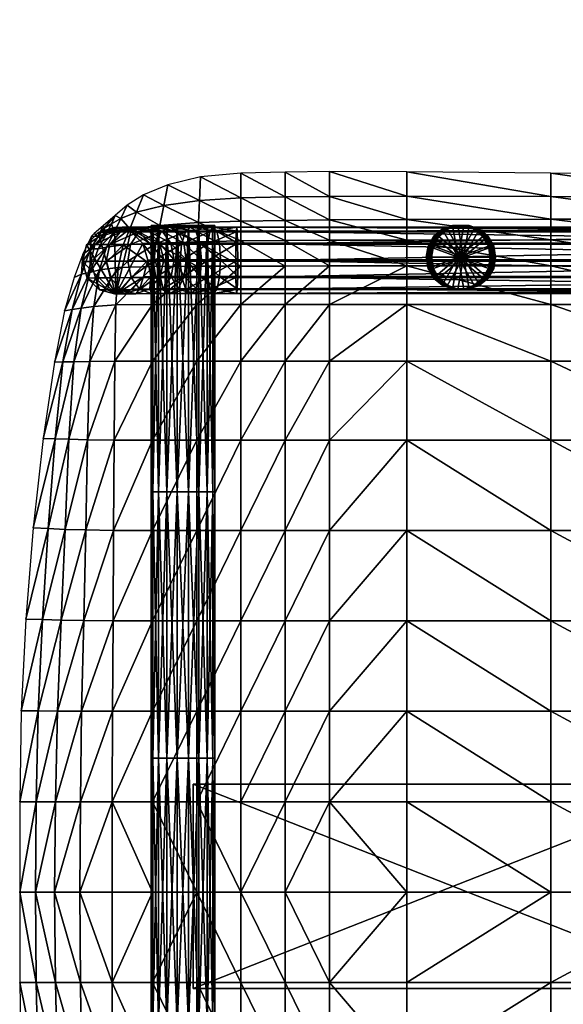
# Model space of a CAD drawing. Header units: inches. Extents: x -10.9 to 10.9, y -19.1 to 19.1.
# Tile 9 of 44: x -10.1 to -3.7, y -11.6 to 0. Entities that reach past the tile are written whole.
import ezdxf

# ---------------------------------------------------------------- set-up
doc = ezdxf.new("R2010")
doc.units = ezdxf.units.IN
doc.header["$MEASUREMENT"] = 0
doc.layers.get('0').update_dxf_attribs({"true_color": 0x5890e1})

# ---------------------------------------------------------------- blocks, each defined once
blk = doc.blocks.new('Box003')
at = {"color": 0}
mesh = blk.add_polyface(dxfattribs=at)
corners = [(-12.728, 3.012, 1.505), (-12.53, 3.04, 1.687), (-12.453, 3.228, 1.511), (-12.639, 3.19, 1.382), (-12.827, 2.992, 1.315), (-12.738, 3.16, 1.254), (-11.64, 3.305, 1.717), (-11.651, 3.078, 1.966), (-11.137, 3.086, 1.991), (-11.658, 2.787, 2.125), (-12.143, 3.062, 1.853), (-12.099, 3.27, 1.633), (-12.174, 2.783, 2.004), (-12.051, 3.504, 1.384), (-11.628, 3.567, 1.431), (-12.001, 3.751, 1.121), (-11.615, 3.845, 1.125), (-12.292, 3.631, 1.106), (-12.373, 3.427, 1.314), (-12.56, 3.353, 1.239), (-12.484, 3.509, 1.086), (-12.627, 3.386, 1.063), (-12.668, 3.288, 1.17), (-12.755, 3.236, 1.115), (-12.768, 3.264, 1.041), (-12.828, 3.138, 1.131), (-12.873, 3.173, 1.024), (-12.917, 2.993, 1.126), (-12.908, 3.143, 1.019), (-12.908, 3.143, 1.019), (-13.009, 2.93, 0.992)]
mesh.append_faces([[corners[k] for k in face] for face in [(0, 1, 2), (2, 3, 0), (4, 0, 3), (3, 5, 4), (6, 7, 8), (9, 7, 10), (11, 10, 7), (7, 6, 11), (10, 11, 2), (2, 1, 10), (12, 10, 1), (13, 11, 6), (6, 14, 13), (15, 13, 14), (14, 16, 15), (13, 15, 17), (17, 18, 13), (11, 13, 18), (18, 2, 11), (19, 3, 2), (2, 18, 19), (20, 19, 18), (18, 17, 20), (19, 20, 21), (21, 22, 19), (3, 19, 22), (22, 5, 3), (23, 22, 21), (21, 24, 23), (25, 23, 24), (24, 26, 25), (23, 25, 5), (5, 22, 23), (27, 4, 5), (5, 25, 27), (28, 27, 25), (25, 26, 28), (27, 28, 29), (29, 30, 27)]], dxfattribs={"vtx2": -1, "color": 0})
mesh = blk.add_polyface(dxfattribs=at)
corners = [(-11.661, 1.666, 2.027), (-11.137, 1.666, 2.017), (-11.137, 2.334, 2.155), (-10.614, 2.334, 2.124), (-10.614, 1.666, 1.973), (-10.614, 2.79, 2.129), (-11.137, 2.789, 2.151), (-11.661, 2.334, 2.143), (-11.137, 0.73, 1.749), (-10.09, 2.334, 2.088), (-10.09, 1.666, 1.92), (-9.173, 2.334, 2.016), (-9.173, 2.792, 2.055), (-10.09, 2.791, 2.107), (-11.137, 3.086, 1.991), (-10.614, 3.09, 1.972), (-11.137, 3.322, 1.733), (-10.614, 3.33, 1.714), (-11.64, 3.305, 1.717), (-11.651, 3.078, 1.966), (-10.09, 3.094, 1.954), (-10.09, 3.336, 1.695), (-9.173, 3.097, 1.909), (-10.09, 3.614, 1.4), (-9.173, 3.341, 1.654), (-10.09, 3.909, 1.086), (-10.614, 3.902, 1.098), (-10.614, 3.607, 1.416), (-11.137, 3.596, 1.434), (-11.137, 3.888, 1.114), (-11.615, 3.845, 1.125), (-11.628, 3.567, 1.431)]
mesh.append_faces([[corners[k] for k in face] for face in [(0, 1, 2), (3, 2, 1), (1, 4, 3), (2, 3, 5), (5, 6, 2), (7, 2, 6), (4, 1, 8), (9, 3, 4), (4, 10, 9), (11, 9, 10), (12, 13, 9), (3, 9, 13), (13, 5, 3), (14, 6, 5), (5, 15, 14), (16, 14, 15), (15, 17, 16), (14, 16, 18), (6, 14, 19), (20, 13, 12), (21, 20, 22), (20, 21, 17), (17, 15, 20), (13, 20, 15), (15, 5, 13), (23, 21, 24), (23, 25, 26), (26, 27, 23), (21, 23, 27), (27, 17, 21), (28, 16, 17), (17, 27, 28), (29, 28, 27), (27, 26, 29), (28, 29, 30), (30, 31, 28), (16, 28, 31), (31, 18, 16)]], dxfattribs={"vtx2": -1, "color": 0})
mesh = blk.add_polyface(dxfattribs=at)
corners = [(-7.471, 3.1, 1.81), (-7.471, 3.344, 1.565), (-9.173, 3.341, 1.654), (-9.173, 3.097, 1.909), (-7.471, 2.793, 1.943), (-9.173, 2.792, 2.055), (-5.481, 2.794, 1.817), (-5.481, 3.103, 1.697), (-5.481, 3.346, 1.461), (-3.701, 3.107, 1.608), (-3.701, 3.349, 1.376), (-3.701, 2.794, 1.723), (-10.09, 1.666, 1.92), (-9.173, 1.666, 1.825), (-9.173, 2.334, 2.016), (-10.09, 2.334, 2.088), (-7.471, 2.334, 1.875), (-7.471, 1.666, 1.652), (-5.481, 1.666, 1.467), (-5.481, 2.334, 1.722), (-3.701, 2.334, 1.614), (-3.701, 1.666, 1.34), (-10.09, 3.094, 1.954), (-10.09, 3.336, 1.695), (-5.481, 3.87, 0.951), (-5.481, 3.604, 1.21), (-3.701, 3.601, 1.135), (-7.471, 3.611, 1.295), (-7.471, 3.889, 1.014), (-9.173, 3.905, 1.063), (-9.173, 3.616, 1.366), (-10.09, 3.614, 1.4), (-10.09, 3.909, 1.086)]
mesh.append_faces([[corners[k] for k in face] for face in [(0, 1, 2), (2, 3, 0), (4, 0, 3), (3, 5, 4), (0, 4, 6), (6, 7, 0), (1, 0, 7), (7, 8, 1), (9, 10, 8), (8, 7, 9), (11, 9, 7), (7, 6, 11), (12, 13, 14), (15, 14, 5), (16, 4, 5), (5, 14, 16), (17, 16, 14), (14, 13, 17), (16, 17, 18), (18, 19, 16), (4, 16, 19), (19, 6, 4), (6, 19, 20), (19, 18, 21), (5, 3, 22), (3, 2, 23), (24, 25, 26), (25, 8, 10), (27, 1, 8), (8, 25, 27), (28, 27, 25), (25, 24, 28), (27, 28, 29), (29, 30, 27), (1, 27, 30), (30, 2, 1), (2, 30, 31), (32, 31, 30), (30, 29, 32)]], dxfattribs={"vtx2": -1, "color": 0})
mesh = blk.add_polyface(dxfattribs=at)
corners = [(-12.728, 3.012, 1.505), (-12.827, 2.992, 1.315), (-12.927, 2.715, 1.355), (-12.812, 2.745, 1.59), (-12.53, 3.04, 1.687), (-12.59, 2.771, 1.815), (-11.137, 2.334, 2.155), (-11.661, 2.334, 2.143), (-11.661, 1.666, 2.027), (-11.137, 2.789, 2.151), (-11.658, 2.787, 2.125), (-12.185, 2.334, 2.045), (-12.62, 2.329, 1.87), (-12.632, 1.665, 1.837), (-12.185, 1.666, 1.973), (-12.174, 2.783, 2.004), (-12.639, 0.731, 1.703), (-12.879, 2.313, 1.624), (-13.029, 2.293, 1.35), (-13.116, 1.658, 1.3), (-12.927, 1.662, 1.596), (-11.651, 3.078, 1.966), (-12.143, 3.062, 1.853), (-13.024, 2.693, 1.137), (-12.917, 2.993, 1.126), (-13.009, 2.93, 0.992), (-13.113, 2.656, 0.941), (-13.137, 2.275, 1.092), (-13.224, 2.259, 0.841), (-13.345, 1.652, 0.7), (-13.245, 1.655, 1.001)]
mesh.append_faces([[corners[k] for k in face] for face in [(0, 1, 2), (2, 3, 0), (4, 0, 3), (3, 5, 4), (6, 7, 8), (9, 10, 7), (11, 12, 13), (13, 14, 11), (7, 11, 14), (14, 8, 7), (11, 7, 10), (10, 15, 11), (12, 11, 15), (15, 5, 12), (14, 13, 16), (17, 18, 19), (19, 20, 17), (12, 17, 20), (20, 13, 12), (17, 12, 5), (5, 3, 17), (18, 17, 3), (3, 2, 18), (21, 10, 9), (22, 15, 10), (4, 5, 15), (23, 24, 25), (25, 26, 23), (24, 23, 2), (2, 1, 24), (27, 18, 2), (2, 23, 27), (28, 27, 23), (23, 26, 28), (27, 28, 29), (29, 30, 27), (18, 27, 30), (30, 19, 18)]], dxfattribs={"vtx2": -1, "color": 0})
mesh = blk.add_polyface(dxfattribs=at)
corners = [(-12.999, -1.404, 1.246), (-12.65, -1.407, 1.405), (-12.644, -0.337, 1.537), (-12.973, -0.332, 1.366), (-13.266, -1.399, 0.978), (-13.217, -0.325, 1.09), (-12.954, 0.735, 1.496), (-13.173, 0.74, 1.206), (-12.639, 0.731, 1.703), (-12.632, 1.665, 1.837), (-12.927, 1.662, 1.596), (-13.116, 1.658, 1.3), (-11.137, -0.339, 1.468), (-11.661, -0.339, 1.525), (-11.661, -1.408, 1.353), (-11.137, 0.73, 1.749), (-11.661, 0.73, 1.785), (-11.137, 1.666, 2.017), (-11.661, 1.666, 2.027), (-12.185, -1.408, 1.416), (-12.185, -0.339, 1.569), (-12.185, 0.73, 1.785), (-12.185, 1.666, 1.973), (-13.338, 0.745, 0.875), (-13.245, 1.655, 1.001), (-13.477, 0.75, 0.525), (-13.345, 1.652, 0.7), (-13.597, -0.309, 0.363), (-13.418, -0.317, 0.744), (-13.487, -1.393, 0.638), (-13.685, -1.388, 0.263), (-13.738, -2.472, 0.199)]
mesh.append_faces([[corners[k] for k in face] for face in [(0, 1, 2), (2, 3, 0), (4, 0, 3), (3, 5, 4), (6, 7, 5), (5, 3, 6), (8, 6, 3), (3, 2, 8), (6, 8, 9), (9, 10, 6), (7, 6, 10), (10, 11, 7), (12, 13, 14), (15, 16, 13), (17, 18, 16), (19, 14, 13), (13, 20, 19), (1, 19, 20), (20, 2, 1), (21, 8, 2), (2, 20, 21), (16, 21, 20), (20, 13, 16), (21, 16, 18), (18, 22, 21), (8, 21, 22), (23, 7, 11), (11, 24, 23), (25, 23, 24), (24, 26, 25), (23, 25, 27), (27, 28, 23), (7, 23, 28), (28, 5, 7), (29, 4, 5), (5, 28, 29), (30, 29, 28), (28, 27, 30), (29, 30, 31)]], dxfattribs={"vtx2": -1, "color": 0})
mesh = blk.add_polyface(dxfattribs=at)
corners = [(-11.661, -2.477, 1.251), (-11.137, -2.477, 1.188), (-11.137, -1.408, 1.29), (-10.614, -1.408, 1.224), (-10.614, -2.477, 1.123), (-10.614, -0.339, 1.401), (-11.137, -0.339, 1.468), (-11.661, -1.408, 1.353), (-11.661, -0.339, 1.525), (-11.137, 0.73, 1.749), (-10.614, 0.73, 1.691), (-10.614, 1.666, 1.973), (-11.661, 0.73, 1.785), (-11.137, 1.666, 2.017), (-11.137, -4.616, 1.134), (-11.137, -3.547, 1.134), (-11.661, -3.547, 1.202), (-10.614, -3.547, 1.063), (-10.09, -1.408, 1.151), (-10.09, -2.477, 1.05), (-9.173, -1.408, 1.024), (-9.173, -2.477, 0.919), (-9.173, -0.339, 1.206), (-10.09, -0.339, 1.328), (-10.09, 0.73, 1.626), (-9.173, 0.73, 1.514), (-9.173, 1.666, 1.825), (-10.09, 1.666, 1.92), (-10.09, -3.547, 0.982), (-10.614, -4.616, 1.063), (-10.09, -4.616, 0.982), (-9.173, -4.616, 0.787)]
mesh.append_faces([[corners[k] for k in face] for face in [(0, 1, 2), (3, 2, 1), (1, 4, 3), (2, 3, 5), (5, 6, 2), (7, 2, 6), (8, 6, 9), (10, 9, 6), (6, 5, 10), (9, 10, 11), (12, 9, 13), (14, 15, 16), (15, 17, 4), (4, 1, 15), (16, 15, 1), (18, 3, 4), (4, 19, 18), (20, 18, 19), (19, 21, 20), (18, 20, 22), (22, 23, 18), (3, 18, 23), (23, 5, 3), (24, 10, 5), (5, 23, 24), (25, 24, 23), (23, 22, 25), (26, 27, 24), (10, 24, 27), (27, 11, 10), (21, 19, 28), (17, 28, 19), (19, 4, 17), (17, 15, 14), (14, 29, 17), (28, 17, 29), (29, 30, 28), (28, 30, 31)]], dxfattribs={"vtx2": -1, "color": 0})
mesh = blk.add_polyface(dxfattribs=at)
corners = [(-7.471, -1.408, 0.796), (-7.471, -0.339, 0.992), (-9.173, -0.339, 1.206), (-9.173, -1.408, 1.024), (-7.471, -2.477, 0.684), (-9.173, -2.477, 0.919), (-5.481, -2.477, 0.43), (-5.481, -1.408, 0.552), (-5.481, -0.339, 0.764), (-3.701, -1.408, 0.375), (-3.701, -0.339, 0.602), (-3.701, -2.477, 0.242), (-7.471, 0.73, 1.317), (-7.471, 1.666, 1.652), (-9.173, 1.666, 1.825), (-9.173, 0.73, 1.514), (-5.481, 0.73, 1.108), (-5.481, 1.666, 1.467), (-3.701, 0.73, 0.963), (-3.701, 1.666, 1.34), (-7.471, -3.547, 0.609), (-9.173, -3.547, 0.846), (-7.471, -4.616, 0.552), (-9.173, -4.616, 0.787), (-5.481, -4.616, 0.3), (-5.481, -3.547, 0.354), (-3.701, -3.547, 0.16), (-3.701, -4.616, 0.104), (-10.09, 0.73, 1.626), (-10.09, -3.547, 0.982)]
mesh.append_faces([[corners[k] for k in face] for face in [(0, 1, 2), (2, 3, 0), (4, 0, 3), (3, 5, 4), (0, 4, 6), (6, 7, 0), (1, 0, 7), (7, 8, 1), (9, 10, 8), (8, 7, 9), (11, 9, 7), (7, 6, 11), (12, 13, 14), (14, 15, 12), (1, 12, 15), (15, 2, 1), (12, 1, 8), (8, 16, 12), (13, 12, 16), (16, 17, 13), (18, 19, 17), (17, 16, 18), (10, 18, 16), (16, 8, 10), (20, 4, 5), (5, 21, 20), (22, 20, 21), (21, 23, 22), (20, 22, 24), (24, 25, 20), (4, 20, 25), (25, 6, 4), (26, 11, 6), (6, 25, 26), (27, 26, 25), (25, 24, 27), (28, 15, 14), (29, 21, 5), (23, 21, 29)]], dxfattribs={"vtx2": -1, "color": 0})
mesh = blk.add_polyface(dxfattribs=at)
corners = [(-12.999, -1.404, 1.246), (-13.266, -1.399, 0.978), (-13.309, -2.475, 0.882), (-13.023, -2.476, 1.152), (-12.65, -1.407, 1.405), (-12.656, -2.477, 1.316), (-13.037, -3.547, 1.1), (-13.332, -3.547, 0.818), (-13.345, -4.616, 0.769), (-13.045, -4.616, 1.067), (-12.66, -3.547, 1.274), (-12.662, -4.616, 1.256), (-11.137, -1.408, 1.29), (-11.661, -1.408, 1.353), (-11.661, -2.477, 1.251), (-11.661, -3.547, 1.202), (-11.661, -4.616, 1.202), (-11.137, -4.616, 1.134), (-11.137, -2.477, 1.188), (-12.185, -1.408, 1.416), (-12.185, -2.477, 1.321), (-12.185, -3.547, 1.279), (-13.738, -2.472, 0.199), (-13.538, -2.474, 0.554), (-13.487, -1.393, 0.638), (-13.56, -3.547, 0.491), (-13.756, -3.547, 0.142), (-13.756, -4.616, 0.088), (-13.569, -4.616, 0.437), (-12.185, -4.616, 1.279)]
mesh.append_faces([[corners[k] for k in face] for face in [(0, 1, 2), (2, 3, 0), (4, 0, 3), (3, 5, 4), (6, 7, 8), (8, 9, 6), (10, 6, 9), (9, 11, 10), (6, 10, 5), (5, 3, 6), (7, 6, 3), (3, 2, 7), (12, 13, 14), (15, 16, 17), (18, 14, 15), (19, 4, 5), (5, 20, 19), (13, 19, 20), (20, 14, 13), (21, 15, 14), (14, 20, 21), (10, 21, 20), (20, 5, 10), (22, 23, 24), (1, 24, 23), (23, 2, 1), (25, 7, 2), (2, 23, 25), (26, 25, 23), (23, 22, 26), (25, 26, 27), (27, 28, 25), (7, 25, 28), (28, 8, 7), (21, 29, 16), (16, 15, 21), (10, 11, 29), (29, 21, 10)]], dxfattribs={"vtx2": -1, "color": 0})
mesh = blk.add_polyface(dxfattribs=at)
corners = [(-12.999, -7.828, 1.246), (-13.023, -6.755, 1.152), (-13.309, -6.756, 0.882), (-13.266, -7.833, 0.978), (-12.65, -7.824, 1.405), (-12.656, -6.754, 1.316), (-13.037, -5.685, 1.1), (-13.045, -4.616, 1.067), (-13.345, -4.616, 0.769), (-13.332, -5.685, 0.818), (-12.66, -5.685, 1.274), (-12.662, -4.616, 1.256), (-11.661, -6.754, 1.251), (-11.661, -7.823, 1.353), (-11.137, -7.823, 1.29), (-11.661, -5.685, 1.202), (-11.137, -6.754, 1.188), (-12.185, -7.823, 1.416), (-12.185, -6.754, 1.321), (-12.185, -5.685, 1.279), (-13.487, -7.838, 0.638), (-13.538, -6.758, 0.554), (-13.738, -6.759, 0.199), (-13.685, -7.843, 0.263), (-13.56, -5.685, 0.491), (-13.756, -5.685, 0.142), (-13.569, -4.616, 0.437), (-13.756, -4.616, 0.088), (-12.185, -4.616, 1.279), (-11.661, -4.616, 1.202), (-11.137, -5.685, 1.134)]
mesh.append_faces([[corners[k] for k in face] for face in [(0, 1, 2), (2, 3, 0), (4, 5, 1), (1, 0, 4), (6, 7, 8), (8, 9, 6), (10, 11, 7), (7, 6, 10), (6, 1, 5), (5, 10, 6), (9, 2, 1), (1, 6, 9), (12, 13, 14), (15, 12, 16), (17, 18, 5), (5, 4, 17), (13, 12, 18), (18, 17, 13), (19, 18, 12), (12, 15, 19), (10, 5, 18), (18, 19, 10), (20, 21, 22), (22, 23, 20), (3, 2, 21), (21, 20, 3), (24, 21, 2), (2, 9, 24), (25, 22, 21), (21, 24, 25), (24, 26, 27), (27, 25, 24), (9, 8, 26), (26, 24, 9), (10, 19, 28), (28, 11, 10), (19, 15, 29), (29, 28, 19), (29, 15, 30)]], dxfattribs={"vtx2": -1, "color": 0})
mesh = blk.add_polyface(dxfattribs=at)
corners = [(-11.137, -7.823, 1.29), (-11.137, -6.754, 1.188), (-11.661, -6.754, 1.251), (-10.614, -7.823, 1.224), (-10.614, -6.754, 1.123), (-11.137, -8.892, 1.468), (-10.614, -8.892, 1.401), (-11.661, -7.823, 1.353), (-11.137, -9.962, 1.749), (-11.661, -8.892, 1.525), (-10.614, -9.962, 1.691), (-10.614, -10.897, 1.973), (-11.137, -10.897, 2.017), (-11.661, -9.962, 1.785), (-11.137, -5.685, 1.134), (-10.614, -5.685, 1.063), (-11.661, -5.685, 1.202), (-10.09, -7.823, 1.151), (-10.09, -6.754, 1.05), (-9.173, -7.823, 1.024), (-9.173, -6.754, 0.919), (-10.09, -8.892, 1.328), (-9.173, -8.892, 1.206), (-10.09, -9.962, 1.626), (-9.173, -9.962, 1.514), (-10.09, -10.897, 1.92), (-9.173, -10.897, 1.825), (-10.09, -5.685, 0.982), (-11.137, -4.616, 1.134), (-11.661, -4.616, 1.202), (-10.614, -4.616, 1.063), (-10.09, -4.616, 0.982), (-9.173, -4.616, 0.787)]
mesh.append_faces([[corners[k] for k in face] for face in [(0, 1, 2), (3, 4, 1), (1, 0, 3), (0, 5, 6), (6, 3, 0), (5, 0, 7), (8, 5, 9), (10, 6, 5), (5, 8, 10), (11, 10, 8), (12, 8, 13), (14, 1, 4), (4, 15, 14), (1, 14, 16), (17, 18, 4), (4, 3, 17), (19, 20, 18), (18, 17, 19), (17, 21, 22), (22, 19, 17), (3, 6, 21), (21, 17, 3), (23, 21, 6), (6, 10, 23), (24, 22, 21), (21, 23, 24), (23, 25, 26), (10, 11, 25), (25, 23, 10), (27, 18, 20), (15, 4, 18), (18, 27, 15), (14, 28, 29), (15, 30, 28), (28, 14, 15), (27, 31, 30), (30, 15, 27), (32, 31, 27)]], dxfattribs={"vtx2": -1, "color": 0})
mesh = blk.add_polyface(dxfattribs=at)
corners = [(-7.471, -7.823, 0.796), (-9.173, -7.823, 1.024), (-9.173, -8.892, 1.206), (-7.471, -8.892, 0.992), (-7.471, -6.754, 0.684), (-9.173, -6.754, 0.919), (-5.481, -7.823, 0.552), (-5.481, -6.754, 0.43), (-5.481, -8.892, 0.764), (-3.701, -7.823, 0.375), (-3.701, -8.892, 0.602), (-3.701, -6.754, 0.242), (-7.471, -9.962, 1.317), (-9.173, -9.962, 1.514), (-9.173, -10.897, 1.825), (-7.471, -10.897, 1.652), (-5.481, -9.962, 1.108), (-5.481, -10.897, 1.467), (-3.701, -9.962, 0.963), (-3.701, -10.897, 1.34), (-7.471, -5.685, 0.609), (-9.173, -5.685, 0.846), (-7.471, -4.616, 0.552), (-9.173, -4.616, 0.787), (-5.481, -5.685, 0.354), (-5.481, -4.616, 0.3), (-3.701, -5.685, 0.16), (-3.701, -4.616, 0.104), (-10.09, -9.962, 1.626), (-10.09, -5.685, 0.982)]
mesh.append_faces([[corners[k] for k in face] for face in [(0, 1, 2), (2, 3, 0), (4, 5, 1), (1, 0, 4), (0, 6, 7), (7, 4, 0), (3, 8, 6), (6, 0, 3), (9, 6, 8), (8, 10, 9), (11, 7, 6), (6, 9, 11), (12, 13, 14), (14, 15, 12), (3, 2, 13), (13, 12, 3), (12, 16, 8), (8, 3, 12), (15, 17, 16), (16, 12, 15), (18, 16, 17), (17, 19, 18), (10, 8, 16), (16, 18, 10), (20, 21, 5), (5, 4, 20), (22, 23, 21), (21, 20, 22), (20, 24, 25), (25, 22, 20), (4, 7, 24), (24, 20, 4), (26, 24, 7), (7, 11, 26), (27, 25, 24), (24, 26, 27), (14, 13, 28), (5, 21, 29), (29, 21, 23)]], dxfattribs={"vtx2": -1, "color": 0})
blk = doc.blocks.new('Cylinder001')
at = {"color": 0}
mesh = blk.add_polyface(dxfattribs=at)
corners = [(0, 0), (0.377, 0), (0.355, 0.129), (0.289, 0.243), (0.189, 0.327), (0.066, 0.372), (-0.066, 0.372), (-0.189, 0.327), (-0.289, 0.243), (-0.355, 0.129), (-0.377, 0), (-0.355, -0.129), (-0.289, -0.243), (-0.189, -0.327), (-0.066, -0.372), (0.066, -0.372), (0.189, -0.327), (0.289, -0.243), (0.355, -0.129), (0.377, 0, 3.15), (0.355, 0.129, 3.15), (0.289, 0.243, 3.15), (0.189, 0.327, 3.15), (0.066, 0.372, 3.15), (-0.066, 0.372, 3.15), (-0.189, 0.327, 3.15), (-0.289, 0.243, 3.15), (-0.355, 0.129, 3.15), (-0.377, 0, 3.15), (-0.355, -0.129, 3.15), (-0.289, -0.243, 3.15), (-0.189, -0.327, 3.15), (-0.066, -0.372, 3.15), (0.066, -0.372, 3.15), (0.189, -0.327, 3.15), (0.289, -0.243, 3.15), (0.355, -0.129, 3.15), (0.377, 0, 6.301), (0.355, 0.129, 6.301), (0.289, 0.243, 6.301), (0.189, 0.327, 6.301), (0.066, 0.372, 6.301), (-0.066, 0.372, 6.301), (-0.189, 0.327, 6.301), (-0.289, 0.243, 6.301), (-0.355, 0.129, 6.301), (-0.377, 0, 6.301), (-0.355, -0.129, 6.301), (-0.289, -0.243, 6.301), (-0.189, -0.327, 6.301), (-0.066, -0.372, 6.301), (0.066, -0.372, 6.301), (0.189, -0.327, 6.301), (0.289, -0.243, 6.301), (0.355, -0.129, 6.301), (0.377, 0, 9.451), (0.355, 0.129, 9.451), (0.289, 0.243, 9.451), (0.189, 0.327, 9.451), (0.066, 0.372, 9.451), (-0.066, 0.372, 9.451), (-0.189, 0.327, 9.451), (-0.289, 0.243, 9.451), (-0.355, 0.129, 9.451), (-0.377, 0, 9.451), (-0.355, -0.129, 9.451), (-0.289, -0.243, 9.451), (-0.189, -0.327, 9.451), (-0.066, -0.372, 9.451), (0.066, -0.372, 9.451), (0.189, -0.327, 9.451), (0.289, -0.243, 9.451), (0.355, -0.129, 9.451), (0.377, 0, 12.602), (0.355, 0.129, 12.602), (0.289, 0.243, 12.602), (0.189, 0.327, 12.602), (0.066, 0.372, 12.602), (-0.066, 0.372, 12.602), (-0.189, 0.327, 12.602), (-0.289, 0.243, 12.602), (-0.355, 0.129, 12.602), (-0.377, 0, 12.602), (-0.355, -0.129, 12.602), (-0.289, -0.243, 12.602), (-0.189, -0.327, 12.602), (-0.066, -0.372, 12.602), (0.066, -0.372, 12.602), (0.189, -0.327, 12.602), (0.289, -0.243, 12.602), (0.355, -0.129, 12.602), (0.377, 0, 15.752), (0.355, 0.129, 15.752), (0.289, 0.243, 15.752), (0.189, 0.327, 15.752), (0.066, 0.372, 15.752), (-0.066, 0.372, 15.752), (-0.189, 0.327, 15.752), (-0.289, 0.243, 15.752), (-0.355, 0.129, 15.752), (-0.377, 0, 15.752), (-0.355, -0.129, 15.752), (-0.289, -0.243, 15.752), (-0.189, -0.327, 15.752), (-0.066, -0.372, 15.752), (0.066, -0.372, 15.752), (0.189, -0.327, 15.752), (0.289, -0.243, 15.752), (0.355, -0.129, 15.752), (0, 0, 15.752)]
mesh.append_faces([[corners[k] for k in face] for face in [(1, 20, 19), (2, 21, 20), (3, 22, 21), (4, 23, 22), (5, 24, 23), (6, 25, 24), (7, 26, 25), (8, 27, 26), (9, 28, 27), (10, 29, 28), (11, 30, 29), (12, 31, 30), (13, 32, 31), (14, 33, 32), (15, 34, 33), (16, 35, 34), (17, 36, 35), (18, 19, 36), (19, 38, 37), (20, 39, 38), (21, 40, 39), (22, 41, 40), (23, 42, 41), (24, 43, 42), (25, 44, 43), (26, 45, 44), (27, 46, 45), (28, 47, 46), (29, 48, 47), (30, 49, 48), (31, 50, 49), (32, 51, 50), (33, 52, 51), (34, 53, 52), (35, 54, 53), (36, 37, 54), (37, 56, 55), (38, 57, 56), (39, 58, 57), (40, 59, 58), (41, 60, 59), (42, 61, 60), (43, 62, 61), (44, 63, 62), (45, 64, 63), (46, 65, 64), (47, 66, 65), (48, 67, 66), (49, 68, 67), (50, 69, 68), (51, 70, 69), (52, 71, 70), (53, 72, 71), (54, 55, 72), (55, 74, 73), (56, 75, 74), (57, 76, 75), (58, 77, 76), (59, 78, 77), (60, 79, 78), (61, 80, 79), (62, 81, 80), (63, 82, 81), (64, 83, 82), (65, 84, 83), (66, 85, 84), (67, 86, 85), (68, 87, 86), (69, 88, 87), (70, 89, 88), (71, 90, 89), (72, 73, 90), (73, 92, 91), (74, 93, 92), (75, 94, 93), (76, 95, 94), (77, 96, 95), (78, 97, 96), (79, 98, 97), (80, 99, 98), (81, 100, 99), (82, 101, 100), (83, 102, 101), (84, 103, 102), (85, 104, 103), (86, 105, 104), (87, 106, 105), (88, 107, 106), (89, 108, 107), (90, 91, 108)]], dxfattribs={"vtx0": -1, "color": 0})
mesh.append_faces([[corners[k] for k in face] for face in [(0, 2, 1), (0, 3, 2), (0, 4, 3), (0, 5, 4), (0, 6, 5), (0, 7, 6), (0, 8, 7), (0, 9, 8), (0, 10, 9), (0, 11, 10), (0, 12, 11), (0, 13, 12), (0, 14, 13), (0, 15, 14), (0, 16, 15), (0, 17, 16), (0, 18, 17), (0, 1, 18), (109, 91, 92), (109, 92, 93), (109, 93, 94), (109, 94, 95), (109, 95, 96), (109, 96, 97), (109, 97, 98), (109, 98, 99), (109, 99, 100), (109, 100, 101), (109, 101, 102), (109, 102, 103), (109, 103, 104), (109, 104, 105), (109, 105, 106), (109, 106, 107), (109, 107, 108), (109, 108, 91)]], dxfattribs={"vtx0": -1, "vtx2": -1, "color": 0})
mesh.append_faces([[corners[k] for k in face] for face in [(1, 2, 20), (2, 3, 21), (3, 4, 22), (4, 5, 23), (5, 6, 24), (6, 7, 25), (7, 8, 26), (8, 9, 27), (9, 10, 28), (10, 11, 29), (11, 12, 30), (12, 13, 31), (13, 14, 32), (14, 15, 33), (15, 16, 34), (16, 17, 35), (17, 18, 36), (18, 1, 19), (19, 20, 38), (20, 21, 39), (21, 22, 40), (22, 23, 41), (23, 24, 42), (24, 25, 43), (25, 26, 44), (26, 27, 45), (27, 28, 46), (28, 29, 47), (29, 30, 48), (30, 31, 49), (31, 32, 50), (32, 33, 51), (33, 34, 52), (34, 35, 53), (35, 36, 54), (36, 19, 37), (37, 38, 56), (38, 39, 57), (39, 40, 58), (40, 41, 59), (41, 42, 60), (42, 43, 61), (43, 44, 62), (44, 45, 63), (45, 46, 64), (46, 47, 65), (47, 48, 66), (48, 49, 67), (49, 50, 68), (50, 51, 69), (51, 52, 70), (52, 53, 71), (53, 54, 72), (54, 37, 55), (55, 56, 74), (56, 57, 75), (57, 58, 76), (58, 59, 77), (59, 60, 78), (60, 61, 79), (61, 62, 80), (62, 63, 81), (63, 64, 82), (64, 65, 83), (65, 66, 84), (66, 67, 85), (67, 68, 86), (68, 69, 87), (69, 70, 88), (70, 71, 89), (71, 72, 90), (72, 55, 73), (73, 74, 92), (74, 75, 93), (75, 76, 94), (76, 77, 95), (77, 78, 96), (78, 79, 97), (79, 80, 98), (80, 81, 99), (81, 82, 100), (82, 83, 101), (83, 84, 102), (84, 85, 103), (85, 86, 104), (86, 87, 105), (87, 88, 106), (88, 89, 107), (89, 90, 108), (90, 73, 91)]], dxfattribs={"vtx2": -1, "color": 0})
blk = doc.blocks.new('Cylinder002')
at = {"color": 0}
mesh = blk.add_polyface(dxfattribs=at)
corners = [(0, 0), (0.382, 0), (0.359, 0.131), (0.292, 0.245), (0.191, 0.331), (0.066, 0.376), (-0.066, 0.376), (-0.191, 0.331), (-0.292, 0.245), (-0.359, 0.131), (-0.382, 0), (-0.359, -0.131), (-0.292, -0.245), (-0.191, -0.331), (-0.066, -0.376), (0.066, -0.376), (0.191, -0.331), (0.292, -0.245), (0.359, -0.131), (0.382, 0, 0.121), (0.359, 0.131, 0.121), (0.292, 0.245, 0.121), (0.191, 0.331, 0.121), (0.066, 0.376, 0.121), (-0.066, 0.376, 0.121), (-0.191, 0.331, 0.121), (-0.292, 0.245, 0.121), (-0.359, 0.131, 0.121), (-0.382, 0, 0.121), (-0.359, -0.131, 0.121), (-0.292, -0.245, 0.121), (-0.191, -0.331, 0.121), (-0.066, -0.376, 0.121), (0.066, -0.376, 0.121), (0.191, -0.331, 0.121), (0.292, -0.245, 0.121), (0.359, -0.131, 0.121), (0.382, 0, 0.242), (0.359, 0.131, 0.242), (0.292, 0.245, 0.242), (0.191, 0.331, 0.242), (0.066, 0.376, 0.242), (-0.066, 0.376, 0.242), (-0.191, 0.331, 0.242), (-0.292, 0.245, 0.242), (-0.359, 0.131, 0.242), (-0.382, 0, 0.242), (-0.359, -0.131, 0.242), (-0.292, -0.245, 0.242), (-0.191, -0.331, 0.242), (-0.066, -0.376, 0.242), (0.066, -0.376, 0.242), (0.191, -0.331, 0.242), (0.292, -0.245, 0.242), (0.359, -0.131, 0.242), (0.382, 0, 0.364), (0.359, 0.131, 0.364), (0.292, 0.245, 0.364), (0.191, 0.331, 0.364), (0.066, 0.376, 0.364), (-0.066, 0.376, 0.364), (-0.191, 0.331, 0.364), (-0.292, 0.245, 0.364), (-0.359, 0.131, 0.364), (-0.382, 0, 0.364), (-0.359, -0.131, 0.364), (-0.292, -0.245, 0.364), (-0.191, -0.331, 0.364), (-0.066, -0.376, 0.364), (0.066, -0.376, 0.364), (0.191, -0.331, 0.364), (0.292, -0.245, 0.364), (0.359, -0.131, 0.364), (0.382, 0, 0.485), (0.359, 0.131, 0.485), (0.292, 0.245, 0.485), (0.191, 0.331, 0.485), (0.066, 0.376, 0.485), (-0.066, 0.376, 0.485), (-0.191, 0.331, 0.485), (-0.292, 0.245, 0.485), (-0.359, 0.131, 0.485), (-0.382, 0, 0.485), (-0.359, -0.131, 0.485), (-0.292, -0.245, 0.485), (-0.191, -0.331, 0.485), (-0.066, -0.376, 0.485), (0.066, -0.376, 0.485), (0.191, -0.331, 0.485), (0.292, -0.245, 0.485), (0.359, -0.131, 0.485), (0.382, 0, 0.606), (0.359, 0.131, 0.606), (0.292, 0.245, 0.606), (0.191, 0.331, 0.606), (0.066, 0.376, 0.606), (-0.066, 0.376, 0.606), (-0.191, 0.331, 0.606), (-0.292, 0.245, 0.606), (-0.359, 0.131, 0.606), (-0.382, 0, 0.606), (-0.359, -0.131, 0.606), (-0.292, -0.245, 0.606), (-0.191, -0.331, 0.606), (-0.066, -0.376, 0.606), (0.066, -0.376, 0.606), (0.191, -0.331, 0.606), (0.292, -0.245, 0.606), (0.359, -0.131, 0.606), (0, 0, 0.606)]
mesh.append_faces([[corners[k] for k in face] for face in [(1, 20, 19), (2, 21, 20), (3, 22, 21), (4, 23, 22), (5, 24, 23), (6, 25, 24), (7, 26, 25), (8, 27, 26), (9, 28, 27), (10, 29, 28), (11, 30, 29), (12, 31, 30), (13, 32, 31), (14, 33, 32), (15, 34, 33), (16, 35, 34), (17, 36, 35), (18, 19, 36), (19, 38, 37), (20, 39, 38), (21, 40, 39), (22, 41, 40), (23, 42, 41), (24, 43, 42), (25, 44, 43), (26, 45, 44), (27, 46, 45), (28, 47, 46), (29, 48, 47), (30, 49, 48), (31, 50, 49), (32, 51, 50), (33, 52, 51), (34, 53, 52), (35, 54, 53), (36, 37, 54), (37, 56, 55), (38, 57, 56), (39, 58, 57), (40, 59, 58), (41, 60, 59), (42, 61, 60), (43, 62, 61), (44, 63, 62), (45, 64, 63), (46, 65, 64), (47, 66, 65), (48, 67, 66), (49, 68, 67), (50, 69, 68), (51, 70, 69), (52, 71, 70), (53, 72, 71), (54, 55, 72), (55, 74, 73), (56, 75, 74), (57, 76, 75), (58, 77, 76), (59, 78, 77), (60, 79, 78), (61, 80, 79), (62, 81, 80), (63, 82, 81), (64, 83, 82), (65, 84, 83), (66, 85, 84), (67, 86, 85), (68, 87, 86), (69, 88, 87), (70, 89, 88), (71, 90, 89), (72, 73, 90), (73, 92, 91), (74, 93, 92), (75, 94, 93), (76, 95, 94), (77, 96, 95), (78, 97, 96), (79, 98, 97), (80, 99, 98), (81, 100, 99), (82, 101, 100), (83, 102, 101), (84, 103, 102), (85, 104, 103), (86, 105, 104), (87, 106, 105), (88, 107, 106), (89, 108, 107), (90, 91, 108)]], dxfattribs={"vtx0": -1, "color": 0})
mesh.append_faces([[corners[k] for k in face] for face in [(0, 2, 1), (0, 3, 2), (0, 4, 3), (0, 5, 4), (0, 6, 5), (0, 7, 6), (0, 8, 7), (0, 9, 8), (0, 10, 9), (0, 11, 10), (0, 12, 11), (0, 13, 12), (0, 14, 13), (0, 15, 14), (0, 16, 15), (0, 17, 16), (0, 18, 17), (0, 1, 18), (109, 91, 92), (109, 92, 93), (109, 93, 94), (109, 94, 95), (109, 95, 96), (109, 96, 97), (109, 97, 98), (109, 98, 99), (109, 99, 100), (109, 100, 101), (109, 101, 102), (109, 102, 103), (109, 103, 104), (109, 104, 105), (109, 105, 106), (109, 106, 107), (109, 107, 108), (109, 108, 91)]], dxfattribs={"vtx0": -1, "vtx2": -1, "color": 0})
mesh.append_faces([[corners[k] for k in face] for face in [(1, 2, 20), (2, 3, 21), (3, 4, 22), (4, 5, 23), (5, 6, 24), (6, 7, 25), (7, 8, 26), (8, 9, 27), (9, 10, 28), (10, 11, 29), (11, 12, 30), (12, 13, 31), (13, 14, 32), (14, 15, 33), (15, 16, 34), (16, 17, 35), (17, 18, 36), (18, 1, 19), (19, 20, 38), (20, 21, 39), (21, 22, 40), (22, 23, 41), (23, 24, 42), (24, 25, 43), (25, 26, 44), (26, 27, 45), (27, 28, 46), (28, 29, 47), (29, 30, 48), (30, 31, 49), (31, 32, 50), (32, 33, 51), (33, 34, 52), (34, 35, 53), (35, 36, 54), (36, 19, 37), (37, 38, 56), (38, 39, 57), (39, 40, 58), (40, 41, 59), (41, 42, 60), (42, 43, 61), (43, 44, 62), (44, 45, 63), (45, 46, 64), (46, 47, 65), (47, 48, 66), (48, 49, 67), (49, 50, 68), (50, 51, 69), (51, 52, 70), (52, 53, 71), (53, 54, 72), (54, 37, 55), (55, 56, 74), (56, 57, 75), (57, 58, 76), (58, 59, 77), (59, 60, 78), (60, 61, 79), (61, 62, 80), (62, 63, 81), (63, 64, 82), (64, 65, 83), (65, 66, 84), (66, 67, 85), (67, 68, 86), (68, 69, 87), (69, 70, 88), (70, 71, 89), (71, 72, 90), (72, 55, 73), (73, 74, 92), (74, 75, 93), (75, 76, 94), (76, 77, 95), (77, 78, 96), (78, 79, 97), (79, 80, 98), (80, 81, 99), (81, 82, 100), (82, 83, 101), (83, 84, 102), (84, 85, 103), (85, 86, 104), (86, 87, 105), (87, 88, 106), (88, 89, 107), (89, 90, 108), (90, 73, 91)]], dxfattribs={"vtx2": -1, "color": 0})

msp = doc.modelspace()

# ---------------------------------------------------------------- block references
at = {"color": 153, "true_color": 0x5890e1}
msp.add_blockref('Box003', (3.617, -5.704, 0.584), dxfattribs=at)
at = {"color": 153, "true_color": 0x5890e1, "extrusion": (0, -1, -1.19209e-07)}
msp.add_blockref('Cylinder001', (-8.208, 1.067, 2.434), dxfattribs=at)
at = {"color": 153, "true_color": 0x5890e1, "extrusion": (0.104282, 0, 0.994548), "rotation": 269.9999974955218}
msp.add_blockref('Cylinder002', (-2.811, 5.04, 0.602), dxfattribs=at)

# ---------------------------------------------------------------- meshes
at = {"color": 153, "true_color": 0x5890e1}
mesh = msp.add_polyface(dxfattribs=at)
corners = [(-1.935, 9.042, -0.62), (1.964, 9.042, -0.62), (-1.935, 11.459, -0.62), (1.964, 11.459, -0.62), (-1.935, 9.042, -0.079), (1.964, 9.042, -0.079), (-1.935, 11.459, -0.079), (1.964, 11.459, -0.079), (3.749, 9.042, -0.488), (3.749, 11.459, -0.488), (3.749, 11.459, 0.054), (3.749, 9.042, 0.054), (-8.087, 11.459, 0.692), (-8.087, 9.042, 0.692), (-8.087, 9.042, 1.234), (-8.087, 11.459, 1.234), (-1.935, -9.042, -0.62), (-1.935, -11.459, -0.62), (1.964, -11.459, -0.62), (1.964, -9.042, -0.62), (-1.935, -9.042, -0.079), (1.964, -9.042, -0.079), (1.964, -11.459, -0.079), (-1.935, -11.459, -0.079), (3.749, -9.042, -0.488), (3.749, -11.459, -0.488), (3.749, -11.459, 0.054), (3.749, -9.042, 0.054), (-8.087, -11.459, 0.692), (-8.087, -9.042, 0.692), (-8.087, -9.042, 1.234), (-8.087, -11.459, 1.234)]
mesh.append_faces([[corners[k] for k in face] for face in [(0, 2, 3), (3, 1, 0), (4, 5, 7), (7, 6, 4), (0, 1, 5), (5, 4, 0), (8, 9, 10), (10, 11, 8), (3, 2, 6), (6, 7, 3), (12, 13, 14), (14, 15, 12), (1, 3, 9), (9, 8, 1), (3, 7, 10), (10, 9, 3), (7, 5, 11), (11, 10, 7), (5, 1, 8), (8, 11, 5), (2, 0, 13), (13, 12, 2), (0, 4, 14), (14, 13, 0), (4, 6, 15), (15, 14, 4), (6, 2, 12), (12, 15, 6), (16, 19, 18), (18, 17, 16), (20, 23, 22), (22, 21, 20), (16, 20, 21), (21, 19, 16), (24, 27, 26), (26, 25, 24), (18, 22, 23), (23, 17, 18), (28, 31, 30), (30, 29, 28), (19, 24, 25), (25, 18, 19), (18, 25, 26), (26, 22, 18), (22, 26, 27), (27, 21, 22), (21, 27, 24), (24, 19, 21), (17, 28, 29), (29, 16, 17), (16, 29, 30), (30, 20, 16), (20, 30, 31), (31, 23, 20), (23, 31, 28), (28, 17, 23)]], dxfattribs={"vtx2": -1, "color": 153})
mesh = msp.add_polyface(dxfattribs=at)
corners = [(-9.1, -3.195, 1.296), (-9.195, -3.197, 0.831), (-9.001, -3.246, 0.792), (-8.91, -3.244, 1.237), (-9.241, -3.054, 1.34), (-9.339, -3.057, 0.86), (-9.296, -2.859, 1.357), (-9.396, -2.861, 0.871), (-9.25, -2.661, 1.341), (-9.348, -2.663, 0.86), (-9.115, -2.513, 1.298), (-9.211, -2.516, 0.831), (-8.927, -2.456, 1.239), (-9.019, -2.458, 0.792), (-8.737, -2.505, 1.179), (-8.825, -2.507, 0.752), (-8.809, -3.188, 0.752), (-8.722, -3.186, 1.177), (-8.938, -3.194, 1.669), (-8.766, -3.242, 1.567), (-9.065, -3.052, 1.745), (-9.115, -2.857, 1.774), (-9.073, -2.659, 1.748), (-8.951, -2.512, 1.675), (-8.782, -2.455, 1.573), (-8.821, -3.051, 2.053), (-8.718, -3.192, 1.947), (-8.861, -2.855, 2.094), (-8.828, -2.658, 2.059), (-8.729, -2.511, 1.955), (-8.672, -3.041, 0.723), (-8.681, -2.648, 0.723)]
mesh.append_faces([[corners[k] for k in face] for face in [(1, 5, 2)]], dxfattribs={"vtx1": -1, "color": 153})
mesh.append_faces([[corners[k] for k in face] for face in [(15, 31, 2), (13, 15, 2), (11, 13, 2), (9, 11, 2), (7, 9, 2), (5, 7, 2)]], dxfattribs={"vtx1": -1, "vtx2": -1, "color": 153})
mesh.append_faces([[corners[k] for k in face] for face in [(0, 1, 2), (2, 3, 0), (4, 5, 1), (1, 0, 4), (6, 7, 5), (5, 4, 6), (8, 9, 7), (7, 6, 8), (10, 11, 9), (9, 8, 10), (12, 13, 11), (11, 10, 12), (14, 15, 13), (13, 12, 14), (3, 2, 16), (16, 17, 3), (18, 0, 3), (3, 19, 18), (20, 4, 0), (0, 18, 20), (21, 6, 4), (4, 20, 21), (22, 8, 6), (6, 21, 22), (23, 10, 8), (8, 22, 23), (24, 12, 10), (10, 23, 24), (25, 20, 18), (18, 26, 25), (27, 21, 20), (20, 25, 27), (28, 22, 21), (21, 27, 28), (29, 23, 22), (22, 28, 29), (30, 16, 2)]], dxfattribs={"vtx2": -1, "color": 153})
mesh = msp.add_polyface(dxfattribs=at)
corners = [(-8.596, -2.646, 1.135), (-8.681, -2.648, 0.723), (-8.825, -2.507, 0.752), (-8.737, -2.505, 1.179), (-8.541, -2.841, 1.118), (-8.624, -2.843, 0.712), (-8.587, -3.039, 1.134), (-8.672, -3.041, 0.723), (-8.722, -3.186, 1.177), (-8.809, -3.188, 0.752), (-8.611, -2.503, 1.471), (-8.927, -2.456, 1.239), (-8.782, -2.455, 1.573), (-8.483, -2.645, 1.395), (-8.434, -2.84, 1.366), (-8.475, -3.038, 1.392), (-8.597, -3.185, 1.465), (-8.766, -3.242, 1.567), (-8.91, -3.244, 1.237), (-8.718, -3.192, 1.947), (-8.938, -3.194, 1.669), (-8.58, -3.241, 1.803), (-8.592, -2.454, 1.813), (-8.951, -2.512, 1.675), (-8.729, -2.511, 1.955), (-8.454, -2.503, 1.669), (-8.351, -2.644, 1.562), (-8.443, -3.184, 1.66), (-8.457, -3.192, 2.137), (-8.359, -3.241, 1.963), (-8.529, -3.051, 2.265), (-8.821, -3.051, 2.053), (-8.558, -2.855, 2.315), (-8.861, -2.855, 2.094), (-8.534, -2.657, 2.272), (-8.828, -2.658, 2.059), (-8.464, -2.51, 2.148), (-8.367, -2.453, 1.976), (-9.001, -3.246, 0.792)]
mesh.append_faces([[corners[k] for k in face] for face in [(5, 7, 38), (1, 5, 38)]], dxfattribs={"vtx1": -1, "vtx2": -1, "color": 153})
mesh.append_faces([[corners[k] for k in face] for face in [(0, 1, 2), (2, 3, 0), (4, 5, 1), (1, 0, 4), (6, 7, 5), (5, 4, 6), (8, 9, 7), (7, 6, 8), (10, 3, 11), (11, 12, 10), (13, 0, 3), (3, 10, 13), (14, 4, 0), (0, 13, 14), (15, 6, 4), (4, 14, 15), (16, 8, 6), (6, 15, 16), (17, 18, 8), (8, 16, 17), (19, 20, 17), (17, 21, 19), (22, 12, 23), (23, 24, 22), (25, 10, 12), (12, 22, 25), (26, 13, 10), (10, 25, 26), (27, 16, 15), (21, 17, 16), (16, 27, 21), (28, 19, 21), (21, 29, 28), (30, 31, 19), (19, 28, 30), (32, 33, 31), (31, 30, 32), (34, 35, 33), (33, 32, 34), (36, 24, 35), (35, 34, 36), (37, 22, 24), (24, 36, 37)]], dxfattribs={"vtx2": -1, "color": 153})
mesh = msp.add_polyface(dxfattribs=at)
corners = [(-8.311, -2.84, 1.521), (-8.434, -2.84, 1.366), (-8.483, -2.645, 1.395), (-8.351, -2.644, 1.562), (-8.345, -3.037, 1.557), (-8.475, -3.038, 1.392), (-8.443, -3.184, 1.66), (-8.269, -2.502, 1.803), (-8.454, -2.503, 1.669), (-8.592, -2.454, 1.813), (-8.367, -2.453, 1.976), (-8.197, -2.643, 1.674), (-8.168, -2.839, 1.625), (-8.192, -3.037, 1.668), (-8.262, -3.184, 1.791), (-8.359, -3.241, 1.963), (-8.58, -3.241, 1.803), (-8.174, -3.192, 2.256), (-8.457, -3.192, 2.137), (-8.111, -3.24, 2.068), (-8.221, -3.05, 2.396), (-8.529, -3.051, 2.265), (-8.239, -2.855, 2.449), (-8.558, -2.855, 2.315), (-8.223, -2.657, 2.403), (-8.534, -2.657, 2.272), (-8.178, -2.51, 2.268), (-8.464, -2.51, 2.148), (-8.116, -2.453, 2.082), (-8.053, -2.502, 1.894), (-8.006, -2.643, 1.754), (-7.988, -2.839, 1.701), (-8.003, -3.037, 1.747), (-8.048, -3.184, 1.881), (-7.886, -3.192, 2.328), (-7.917, -3.05, 2.472), (-7.928, -2.855, 2.528), (-7.918, -2.657, 2.48), (-7.889, -2.51, 2.342)]
mesh.append_faces([[corners[k] for k in face] for face in [(0, 1, 2), (2, 3, 0), (4, 5, 1), (1, 0, 4), (5, 4, 6), (7, 8, 9), (9, 10, 7), (11, 3, 8), (8, 7, 11), (12, 0, 3), (3, 11, 12), (13, 4, 0), (0, 12, 13), (14, 6, 4), (4, 13, 14), (15, 16, 6), (6, 14, 15), (17, 18, 15), (15, 19, 17), (20, 21, 18), (18, 17, 20), (22, 23, 21), (21, 20, 22), (24, 25, 23), (23, 22, 24), (26, 27, 25), (25, 24, 26), (28, 10, 27), (27, 26, 28), (29, 7, 10), (10, 28, 29), (30, 11, 7), (7, 29, 30), (31, 12, 11), (11, 30, 31), (32, 13, 12), (33, 14, 13), (13, 32, 33), (19, 15, 14), (14, 33, 19), (34, 17, 19), (35, 20, 17), (36, 22, 20), (37, 24, 22), (38, 26, 24)]], dxfattribs={"vtx2": -1, "color": 153})
mesh = msp.add_polyface(dxfattribs=at)
corners = [(-8.168, -2.839, 1.625), (-7.988, -2.839, 1.701), (-8.003, -3.037, 1.747), (-8.111, -3.24, 2.068), (-7.845, -3.24, 2.135), (-7.886, -3.192, 2.328), (-8.174, -3.192, 2.256), (-7.917, -3.05, 2.472), (-8.221, -3.05, 2.396), (-7.928, -2.855, 2.528), (-8.239, -2.855, 2.449), (-7.918, -2.657, 2.48), (-8.223, -2.657, 2.403), (-7.889, -2.51, 2.342), (-7.848, -2.453, 2.15), (-8.116, -2.453, 2.082), (-8.178, -2.51, 2.268), (-7.806, -2.502, 1.956), (-8.053, -2.502, 1.894), (-7.776, -2.643, 1.813), (-8.006, -2.643, 1.754), (-7.764, -2.839, 1.757), (-7.774, -3.037, 1.805), (-7.804, -3.184, 1.943), (-8.048, -3.184, 1.881), (-7.576, -3.192, 2.383), (-7.57, -3.241, 2.183), (-7.581, -3.05, 2.531), (-7.583, -2.855, 2.588), (-7.581, -2.657, 2.539), (-7.576, -2.51, 2.396), (-7.57, -2.453, 2.199), (-7.564, -2.502, 1.999), (-7.56, -2.643, 1.85), (-7.558, -2.839, 1.793), (-7.559, -3.037, 1.843), (-7.564, -3.184, 1.985), (2.361, -3.183, 0.869)]
mesh.append_faces([[corners[k] for k in face] for face in [(0, 1, 2), (3, 4, 5), (6, 5, 7), (8, 7, 9), (10, 9, 11), (12, 11, 13), (14, 15, 16), (16, 13, 14), (17, 18, 15), (15, 14, 17), (19, 20, 18), (18, 17, 19), (21, 1, 20), (20, 19, 21), (22, 2, 1), (1, 21, 22), (23, 24, 2), (2, 22, 23), (4, 3, 24), (24, 23, 4), (25, 5, 4), (4, 26, 25), (27, 7, 5), (5, 25, 27), (28, 9, 7), (7, 27, 28), (29, 11, 9), (9, 28, 29), (30, 13, 11), (11, 29, 30), (31, 14, 13), (13, 30, 31), (32, 17, 14), (14, 31, 32), (33, 19, 17), (17, 32, 33), (34, 21, 19), (19, 33, 34), (35, 22, 21), (21, 34, 35), (36, 23, 22), (22, 35, 36), (26, 4, 23), (23, 36, 26), (37, 36, 35)]], dxfattribs={"vtx2": -1, "color": 153})
mesh = msp.add_polyface(dxfattribs=at)
corners = [(2.394, -3.192, 1.261), (-7.576, -3.192, 2.383), (-7.57, -3.241, 2.183), (2.374, -3.24, 1.064), (2.415, -3.052, 1.407), (-7.581, -3.05, 2.531), (2.431, -2.856, 1.463), (-7.583, -2.855, 2.588), (2.439, -2.658, 1.414), (-7.581, -2.657, 2.539), (2.436, -2.51, 1.273), (-7.576, -2.51, 2.396), (2.423, -2.453, 1.078), (-7.57, -2.453, 2.199), (2.404, -2.501, 0.88), (-7.564, -2.502, 1.999), (2.383, -2.642, 0.734), (-7.56, -2.643, 1.85), (2.366, -2.837, 0.678), (-7.558, -2.839, 1.793), (2.358, -3.035, 0.728), (-7.559, -3.037, 1.843), (2.361, -3.183, 0.869), (-7.564, -3.184, 1.985), (2.493, -3.204, 1.256), (2.473, -3.252, 1.059), (2.525, -3.065, 1.401), (2.559, -2.871, 1.456), (2.587, -2.676, 1.405), (2.601, -2.531, 1.263), (2.598, -2.474, 1.067), (2.578, -2.522, 0.87), (2.546, -2.662, 0.725), (2.512, -2.855, 0.67), (2.483, -3.051, 0.721), (2.469, -3.196, 0.863)]
mesh.append_faces([[corners[k] for k in face] for face in [(0, 1, 2), (2, 3, 0), (4, 5, 1), (1, 0, 4), (6, 7, 5), (5, 4, 6), (8, 9, 7), (7, 6, 8), (10, 11, 9), (9, 8, 10), (12, 13, 11), (11, 10, 12), (14, 15, 13), (13, 12, 14), (16, 17, 15), (15, 14, 16), (18, 19, 17), (17, 16, 18), (20, 21, 19), (19, 18, 20), (21, 20, 22), (3, 2, 23), (23, 22, 3), (24, 0, 3), (3, 25, 24), (26, 4, 0), (0, 24, 26), (27, 6, 4), (4, 26, 27), (28, 8, 6), (6, 27, 28), (29, 10, 8), (30, 12, 10), (31, 14, 12), (32, 16, 14), (14, 31, 32), (33, 18, 16), (16, 32, 33), (34, 20, 18), (18, 33, 34), (35, 22, 20), (20, 34, 35), (25, 3, 22), (22, 35, 25)]], dxfattribs={"vtx2": -1, "color": 153})

doc.saveas('drawing.dxf')
